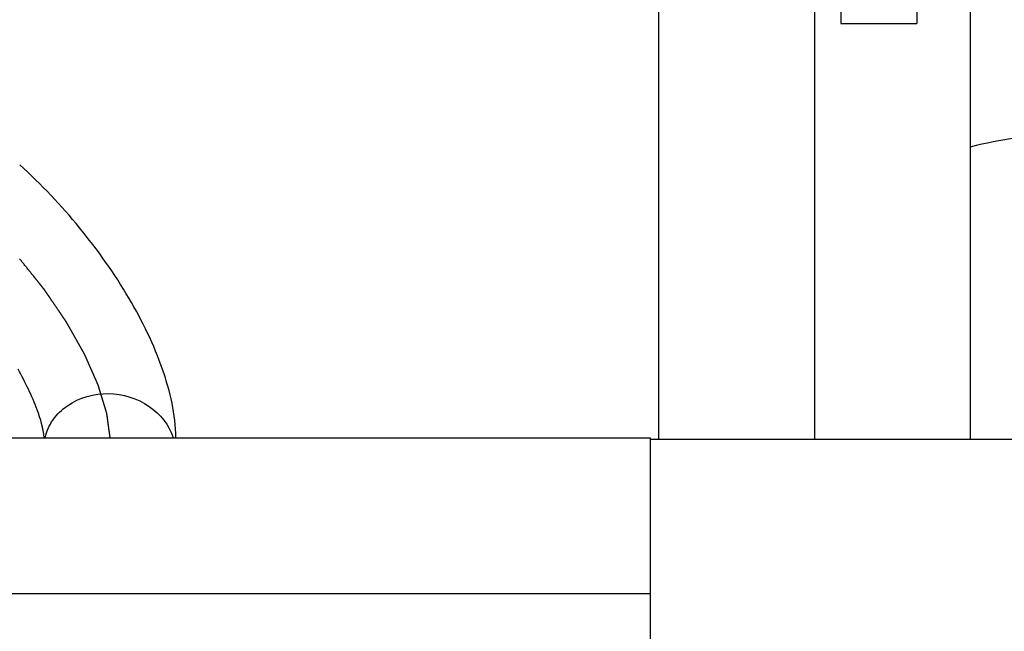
# Model space of a CAD drawing. Header units: millimetres. Extents: x 0 to 1189, y 0 to 841.
# Tile 26 of 158: x 495 to 507, y 283 to 290. Entities that reach past the tile are written whole.
import ezdxf
from ezdxf.enums import TextEntityAlignment as Align

# ---------------------------------------------------------------- set-up
doc = ezdxf.new("R2010")
doc.units = ezdxf.units.MM
doc.header["$LTSCALE"] = 65.395
doc.linetypes.add('CENTER', pattern=[0.6, 0.375, -0.075, 0.075, -0.075])
doc.layers.get('0').update_dxf_attribs({"linetype": 'CONTINUOUS'})
for name, color, linetype in [('1907_153200_27_ABL1073', 7, 'CONTINUOUS'), ('1907_153200_68_ABL1027', 7, 'CONTINUOUS'), ('1907_153200_68_T1_PBL1106', 7, 'CONTINUOUS'), ('1907_153200_77_ABL1042', 7, 'CONTINUOUS'), ('1907_153200_77_T2_PBL1241', 7, 'CONTINUOUS'), ('1907_153200_83_ABL1034', 7, 'CONTINUOUS'), ('1907_153200_83_T5_PBL1250', 7, 'CONTINUOUS'), ('1907_833000_31_SIMPLE1_C#AF0_ABL981', 7, 'CONTINUOUS'), ('1907_833000_31_SIMPLE1_T7_C_PBL1123', 7, 'CONTINUOUS'), ('1997_000000_TLKGS_MARKETING_ABL917', 7, 'CONTINUOUS'), ('1997_030000_TLKGS_V_ABL918', 7, 'CONTINUOUS'), ('1997_800000_TLKGS_V_ABL980', 7, 'CONTINUOUS'), ('9M32C_GENSET_KPL_VERROHRUNG_ABL876', 7, 'CONTINUOUS'), ('BOGEN-S-2D-90-88_9X3_2_PBL1518', 7, 'CONTINUOUS'), ('links_21_VBL869', 7, 'CONTINUOUS'), ('T-STUECK-S-88_9X3_2-76_1X2_9_PBL1099', 7, 'CONTINUOUS')]:
    doc.layers.add(name, color=color, linetype=linetype)
doc.styles.get("Standard").update_dxf_attribs({"font": 'txt', "width": 0.6})
doc.dimstyles.new('DIMSTYLE_1', dxfattribs={"dimtxt": 3.5, "dimasz": 3.5, "dimexe": 1.8, "dimexo": 0, "dimgap": 0.875, "dimtad": 1, "dimdec": 0, "dimlfac": 25, "dimdsep": 46, "dimtxsty": 'Standard', "dimblk": '_FILLED', "dimblk1": '_FILLED', "dimblk2": '_FILLED', "dimcen": 0.09, "dimadec": 0, "dimazin": 0, "dimtp": 2, "dimtm": 2, "dimtfac": 1, "dimtdec": 0, "dimtofl": 0, "dimtmove": 0, "dimatfit": 3, "dimldrblk": '_FILLED', "dimfxl": 1, "dimtolj": 1, "dimarcsym": 0})

# ---------------------------------------------------------------- blocks, each defined once
blk = doc.blocks.new('_FILLED')
at = {"color": 0, "linetype": 'ByBlock'}
blk.add_solid([(0, 0), (-1, 0.1671), (-1, -0.1671)], dxfattribs=at)
blk = doc.blocks.new('*D20')
at = {"color": 2, "linetype": 'Continuous'}
for p, q in [((284.245, 286.756), (284.245, 192.756)), ((515.205, 273.64), (515.205, 192.756)), ((284.245, 194.556), (399.725, 194.556)), ((515.205, 194.556), (399.725, 194.556))]:
    blk.add_line(p, q, dxfattribs=at)
at = {"color": 2, "linetype": 'Continuous', "xscale": 3.5, "yscale": 3.5, "zscale": 3.5, "rotation": 180}
blk.add_blockref('_FILLED', (284.245, 194.556), dxfattribs=at)
at = {"color": 2, "linetype": 'Continuous', "xscale": 3.5, "yscale": 3.5, "zscale": 3.5}
blk.add_blockref('_FILLED', (515.205, 194.556), dxfattribs=at)
at = {"color": 2, "linetype": 'Continuous', "width": 0.672619}
blk.add_text('5774', height=3.5, dxfattribs=at).set_placement((399.725, 195.431), align=Align.CENTER)
blk = doc.blocks.new('T-STUECK-S-88_9X3_2-76_1X2_9_PBL1099', base_point=(506.205, 282.565))
at = {"layer": 'T-STUECK-S-88_9X3_2-76_1X2_9_PBL1099', "color": 7, "linetype": 'Continuous'}
for p, q in [((509.645, 285.114), (502.765, 285.114)), ((503.922, 281.558), (502.765, 281.558)), ((509.645, 281.558), (508.488, 281.558)), ((504.683, 280.016), (504.683, 280.797)), ((507.727, 280.016), (507.727, 280.797)), ((504.683, 280.016), (507.727, 280.016))]:
    blk.add_line(p, q, dxfattribs=at)
for centre, start, end in [((503.922, 280.797), 360, 90), ((508.488, 280.797), 90, 180)]:
    blk.add_arc(centre, 0.761, start, end, dxfattribs=at)
at = {"layer": 'T-STUECK-S-88_9X3_2-76_1X2_9_PBL1099', "color": 9, "linetype": 'Continuous'}
for points, knots in [([(506.205, 282.558), (505.938, 282.558), (505.542, 282.448), (505.071, 282.228), (504.794, 282.079), (504.585, 281.961), (504.44, 281.876), (504.306, 281.795), (504.185, 281.722), (504.095, 281.666), (504.033, 281.627), (503.996, 281.604), (503.965, 281.586), (503.944, 281.57), (503.929, 281.564), (503.924, 281.558), (503.922, 281.558)], [0, 0, 0, 0, 0.318758, 0.473831, 0.622316, 0.692899, 0.760072, 0.822773, 0.879535, 0.928357, 0.948999, 0.966638, 0.98089, 0.99139, 0.997829, 1, 1, 1, 1]), ([(508.488, 281.558), (508.486, 281.558), (508.481, 281.564), (508.467, 281.57), (508.445, 281.586), (508.415, 281.604), (508.377, 281.627), (508.315, 281.666), (508.225, 281.722), (508.105, 281.795), (507.97, 281.876), (507.825, 281.961), (507.617, 282.079), (507.34, 282.228), (506.868, 282.448), (506.473, 282.558), (506.205, 282.558)], [0, 0, 0, 0, 0.002171, 0.00861, 0.01911, 0.033362, 0.051002, 0.071644, 0.120465, 0.177227, 0.239928, 0.307101, 0.377684, 0.526169, 0.681242, 1, 1, 1, 1]), ([(506.205, 282.225), (505.977, 282.225), (505.672, 281.987), (505.374, 281.67), (505.169, 281.428), (505.016, 281.235), (504.906, 281.092), (504.834, 280.999), (504.775, 280.92), (504.728, 280.859), (504.702, 280.818), (504.685, 280.802), (504.683, 280.797)], [0, 0, 0, 0, 0.321754, 0.478945, 0.628439, 0.765942, 0.827987, 0.883739, 0.93127, 0.968176, 0.991822, 1, 1, 1, 1]), ([(507.727, 280.797), (507.725, 280.802), (507.708, 280.818), (507.683, 280.859), (507.635, 280.92), (507.576, 280.999), (507.505, 281.092), (507.394, 281.235), (507.241, 281.428), (507.037, 281.67), (506.738, 281.987), (506.433, 282.225), (506.205, 282.225)], [0, 0, 0, 0, 0.008178, 0.031824, 0.06873, 0.116261, 0.172013, 0.234058, 0.371561, 0.521055, 0.678245, 1, 1, 1, 1])]:
    blk.add_open_spline(points, degree=3, knots=knots, dxfattribs=at)
blk = doc.blocks.new('1907_153200_68_T1_PBL1106', base_point=(498.845, 283.336))
at = {"layer": '1907_153200_68_T1_PBL1106', "color": 7, "linetype": 'Continuous'}
for p, q in [((494.925, 285.136), (502.765, 285.136)), ((502.765, 285.136), (502.765, 281.536)), ((498.805, 282.063), (498.805, 282.063)), ((500.325, 282.063), (500.325, 282.063)), ((494.925, 281.536), (498.805, 281.536)), ((500.325, 281.536), (502.765, 281.536))]:
    blk.add_line(p, q, dxfattribs=at)
at = {"layer": '1907_153200_68_T1_PBL1106', "color": 2, "linetype": 'CENTER'}
blk.add_line((494.925, 283.336), (502.765, 283.336), dxfattribs=at)
at = {"layer": '1907_153200_68_T1_PBL1106', "color": 7, "linetype": 'Continuous'}
for points, knots in [([(498.805, 282.063), (498.805, 282.14), (498.856, 282.307), (499.023, 282.517), (499.267, 282.678), (499.466, 282.719), (499.565, 282.719)], [0, 0, 0, 0, 0.212358, 0.459432, 0.726146, 1, 1, 1, 1]), ([(499.565, 282.719), (499.665, 282.719), (499.863, 282.678), (500.107, 282.517), (500.274, 282.307), (500.325, 282.14), (500.325, 282.063)], [0, 0, 0, 0, 0.273854, 0.540567, 0.787641, 1, 1, 1, 1])]:
    blk.add_open_spline(points, degree=3, knots=knots, dxfattribs=at)
blk = doc.blocks.new('1907_153200_68_ABL1027', base_point=(505.295, 278.774))
at = {"layer": '1907_153200_68_T1_PBL1106'}
blk.add_blockref('1907_153200_68_T1_PBL1106', (498.845, 283.336), dxfattribs=at)
at = {"layer": 'T-STUECK-S-88_9X3_2-76_1X2_9_PBL1099'}
blk.add_blockref('T-STUECK-S-88_9X3_2-76_1X2_9_PBL1099', (506.205, 282.565), dxfattribs=at)
blk = doc.blocks.new('1907_153200_83_T5_PBL1250', base_point=(504.665, 285.448))
at = {"layer": '1907_153200_83_T5_PBL1250', "color": 7, "linetype": 'Continuous'}
for p, q in [((502.865, 285.114), (502.865, 291.696)), ((506.465, 285.114), (506.465, 290.116)), ((502.865, 281.16), (502.865, 281.558)), ((502.865, 280.4), (502.865, 280.76))]:
    blk.add_line(p, q, dxfattribs=at)
at = {"layer": '1907_153200_83_T5_PBL1250', "color": 2, "linetype": 'CENTER'}
for p, q in [((504.665, 285.114), (504.665, 291.696)), ((504.665, 279.2), (504.665, 280.76))]:
    blk.add_line(p, q, dxfattribs=at)
blk = doc.blocks.new('1907_153200_83_ABL1034', base_point=(496.765, 271.906))
at = {"layer": '1907_153200_83_T5_PBL1250'}
blk.add_blockref('1907_153200_83_T5_PBL1250', (504.665, 285.448), dxfattribs=at)
blk = doc.blocks.new('1907_153200_77_T2_PBL1241', base_point=(495.828, 278.03))
at = {"layer": '1907_153200_77_T2_PBL1241', "color": 7, "linetype": 'Continuous'}
for points, knots in [([(497.29, 285.136), (497.285, 285.403), (497.154, 285.969), (496.755, 286.782), (496.194, 287.576), (495.734, 288.062), (495.486, 288.284)], [0, 0, 0, 0, 0.215926, 0.461426, 0.73013, 1, 1, 1, 1]), ([(495.769, 285.135), (495.759, 285.245), (495.675, 285.52), (495.551, 285.775), (495.466, 285.925)], [0, 0, 0, 0, 0.389886, 1, 1, 1, 1])]:
    blk.add_open_spline(points, degree=3, knots=knots, dxfattribs=at)
at = {"layer": '1907_153200_77_T2_PBL1241', "color": 2, "linetype": 'CENTER'}
blk.add_open_spline([(496.53, 285.136), (496.527, 285.153), (496.523, 285.189), (496.516, 285.233), (496.512, 285.268), (496.508, 285.295), (496.504, 285.321), (496.501, 285.348), (496.498, 285.37), (496.496, 285.385), (496.494, 285.394), (496.493, 285.401), (496.493, 285.407), (496.492, 285.412), (496.491, 285.415), (496.491, 285.417), (496.491, 285.418), (496.491, 285.419), (496.49, 285.421), (496.489, 285.425), (496.488, 285.43), (496.486, 285.436), (496.482, 285.446), (496.479, 285.459), (496.474, 285.474), (496.468, 285.495), (496.46, 285.521), (496.45, 285.551), (496.438, 285.592), (496.425, 285.633), (496.415, 285.669), (496.408, 285.689), (496.404, 285.705), (496.4, 285.717), (496.397, 285.728), (496.395, 285.734), (496.393, 285.739), (496.392, 285.742), (496.391, 285.745), (496.39, 285.747), (496.39, 285.749), (496.388, 285.753), (496.385, 285.759), (496.381, 285.768), (496.378, 285.776), (496.373, 285.787), (496.364, 285.807), (496.352, 285.834), (496.337, 285.868), (496.322, 285.901), (496.308, 285.934), (496.293, 285.967), (496.278, 286.001), (496.266, 286.029), (496.256, 286.051), (496.25, 286.065), (496.245, 286.076), (496.241, 286.084), (496.238, 286.091), (496.236, 286.096), (496.235, 286.099), (496.234, 286.101), (496.233, 286.103), (496.231, 286.106), (496.228, 286.111), (496.224, 286.118), (496.219, 286.127), (496.213, 286.138), (496.204, 286.153), (496.191, 286.176), (496.175, 286.205), (496.156, 286.239), (496.136, 286.274), (496.116, 286.309), (496.097, 286.343), (496.077, 286.378), (496.061, 286.407), (496.048, 286.43), (496.04, 286.445), (496.033, 286.456), (496.029, 286.463), (496.026, 286.468), (496.025, 286.471), (496.023, 286.474), (496.02, 286.478), (496.014, 286.487), (496.005, 286.5), (495.993, 286.517), (495.982, 286.534), (495.966, 286.558), (495.938, 286.598), (495.899, 286.656), (495.859, 286.714), (495.832, 286.755), (495.816, 286.778), (495.804, 286.795), (495.792, 286.813), (495.783, 286.826), (495.777, 286.835), (495.775, 286.838), (495.773, 286.841), (495.771, 286.844), (495.767, 286.849), (495.761, 286.856), (495.752, 286.867), (495.741, 286.881), (495.723, 286.904), (495.701, 286.932), (495.674, 286.965), (495.638, 287.01), (495.575, 287.088), (495.521, 287.156), (495.485, 287.201)], degree=3, knots=[0, 0, 0, 0, 0.03125, 0.0625, 0.078125, 0.09375, 0.109375, 0.125, 0.140625, 0.148438, 0.152344, 0.15625, 0.160156, 0.164062, 0.165039, 0.166016, 0.166504, 0.166992, 0.167969, 0.169922, 0.171875, 0.175781, 0.179688, 0.1875, 0.195312, 0.203125, 0.21875, 0.234375, 0.25, 0.28125, 0.296875, 0.304688, 0.3125, 0.320312, 0.324219, 0.328125, 0.330078, 0.332031, 0.333008, 0.333984, 0.334961, 0.335938, 0.339844, 0.34375, 0.347656, 0.351562, 0.359375, 0.375, 0.390625, 0.40625, 0.421875, 0.4375, 0.453125, 0.46875, 0.476562, 0.484375, 0.488281, 0.492188, 0.496094, 0.498047, 0.499023, 0.5, 0.500977, 0.501953, 0.503906, 0.507812, 0.511719, 0.515625, 0.523438, 0.53125, 0.546875, 0.5625, 0.578125, 0.59375, 0.609375, 0.625, 0.640625, 0.648438, 0.65625, 0.660156, 0.664062, 0.666016, 0.666992, 0.667969, 0.669922, 0.671875, 0.679688, 0.6875, 0.695312, 0.703125, 0.71875, 0.75, 0.78125, 0.796875, 0.804688, 0.8125, 0.820312, 0.828125, 0.830078, 0.832031, 0.833008, 0.833984, 0.835938, 0.839844, 0.84375, 0.851562, 0.859375, 0.875, 0.890625, 0.90625, 0.9375, 1, 1, 1, 1], dxfattribs=at)
at = {"layer": '1907_153200_77_T2_PBL1241', "color": 9, "linetype": 'Continuous'}
for points, knots in [([(495.779, 285.136), (495.796, 285.209), (495.86, 285.352), (496.092, 285.578), (496.347, 285.647), (496.512, 285.644)], [0, 0, 0, 0, 0.235329, 0.480677, 1, 1, 1, 1]), ([(496.512, 285.644), (496.676, 285.641), (496.997, 285.548), (497.212, 285.281), (497.257, 285.136)], [0, 0, 0, 0, 0.519333, 1, 1, 1, 1])]:
    blk.add_open_spline(points, degree=3, knots=knots, dxfattribs=at)
blk = doc.blocks.new('1907_153200_77_ABL1042', base_point=(495.225, 275.731))
at = {"layer": '1907_153200_77_T2_PBL1241'}
blk.add_blockref('1907_153200_77_T2_PBL1241', (495.828, 278.03), dxfattribs=at)
blk = doc.blocks.new('BOGEN-S-2D-90-88_9X3_2_PBL1518', base_point=(506.997, 288.562))
at = {"layer": 'BOGEN-S-2D-90-88_9X3_2_PBL1518', "color": 7, "linetype": 'Continuous'}
blk.add_arc((507.603, 283.999), 4.635, 90.8764, 104.2587, dxfattribs=at)
blk = doc.blocks.new('1907_153200_27_ABL1073', base_point=(513.273, 288.846))
at = {"layer": 'BOGEN-S-2D-90-88_9X3_2_PBL1518'}
blk.add_blockref('BOGEN-S-2D-90-88_9X3_2_PBL1518', (506.997, 288.562), dxfattribs=at)
blk = doc.blocks.new('9M32C_GENSET_KPL_VERROHRUNG_ABL876', base_point=(486.513, 287.856))
at = {"layer": '1907_153200_27_ABL1073'}
blk.add_blockref('1907_153200_27_ABL1073', (513.273, 288.846), dxfattribs=at)
at = {"layer": '1907_153200_68_ABL1027'}
blk.add_blockref('1907_153200_68_ABL1027', (505.295, 278.774), dxfattribs=at)
at = {"layer": '1907_153200_77_ABL1042'}
blk.add_blockref('1907_153200_77_ABL1042', (495.225, 275.731), dxfattribs=at)
at = {"layer": '1907_153200_83_ABL1034'}
blk.add_blockref('1907_153200_83_ABL1034', (496.765, 271.906), dxfattribs=at)
blk = doc.blocks.new('1907_833000_31_SIMPLE1_T7_C_PBL1123', base_point=(505.845, 291.436))
at = {"layer": '1907_833000_31_SIMPLE1_T7_C_PBL1123', "color": 7, "linetype": 'Continuous'}
for p, q in [((506.725, 292.956), (506.725, 290.116)), ((504.965, 292.756), (504.965, 289.916)), ((505.845, 292.756), (505.845, 289.916)), ((505.845, 290.116), (506.725, 290.116)), ((504.965, 289.916), (505.845, 289.916))]:
    blk.add_line(p, q, dxfattribs=at)
blk = doc.blocks.new('1907_833000_31_SIMPLE1_C#AF0_ABL981', base_point=(500.523, 291.334))
at = {"layer": '1907_833000_31_SIMPLE1_T7_C_PBL1123'}
blk.add_blockref('1907_833000_31_SIMPLE1_T7_C_PBL1123', (505.845, 291.436), dxfattribs=at)
blk = doc.blocks.new('1997_800000_TLKGS_V_ABL980', base_point=(500.523, 291.334))
at = {"layer": '1907_833000_31_SIMPLE1_C#AF0_ABL981'}
blk.add_blockref('1907_833000_31_SIMPLE1_C#AF0_ABL981', (500.523, 291.334), dxfattribs=at)
blk = doc.blocks.new('1997_030000_TLKGS_V_ABL918', base_point=(387.624, 315.276))
at = {"layer": '1997_800000_TLKGS_V_ABL980'}
blk.add_blockref('1997_800000_TLKGS_V_ABL980', (500.523, 291.334), dxfattribs=at)
blk = doc.blocks.new('1997_000000_TLKGS_MARKETING_ABL917', base_point=(404.365, 321.797))
at = {"layer": '1997_030000_TLKGS_V_ABL918'}
blk.add_blockref('1997_030000_TLKGS_V_ABL918', (387.624, 315.276), dxfattribs=at)
blk = doc.blocks.new('LINKS_21_VBL869', base_point=(326.355, 308.656))
at = {"layer": '1997_000000_TLKGS_MARKETING_ABL917'}
blk.add_blockref('1997_000000_TLKGS_MARKETING_ABL917', (404.365, 321.797), dxfattribs=at)
at = {"layer": '9M32C_GENSET_KPL_VERROHRUNG_ABL876'}
blk.add_blockref('9M32C_GENSET_KPL_VERROHRUNG_ABL876', (486.513, 287.856), dxfattribs=at)

msp = doc.modelspace()

# ---------------------------------------------------------------- block references
at = {"layer": 'links_21_VBL869'}
msp.add_blockref('LINKS_21_VBL869', (326.35473, 308.65582), dxfattribs=at)

# ---------------------------------------------------------------- dimensions: what is measured, and where the dimension line sits
at = {"color": 2, "linetype": 'Continuous'}
dim = msp.add_linear_dim(base=(515.20514, 194.55582), p1=(284.24514, 286.75582), p2=(515.20514, 273.63982), dimstyle='DIMSTYLE_1', dxfattribs=at)
dim.commit()
dim.dimension.update_dxf_attribs({"geometry": '*D20', "text_midpoint": (399.39181, 194.55582), "dimtype": 160})

doc.saveas('drawing.dxf')
